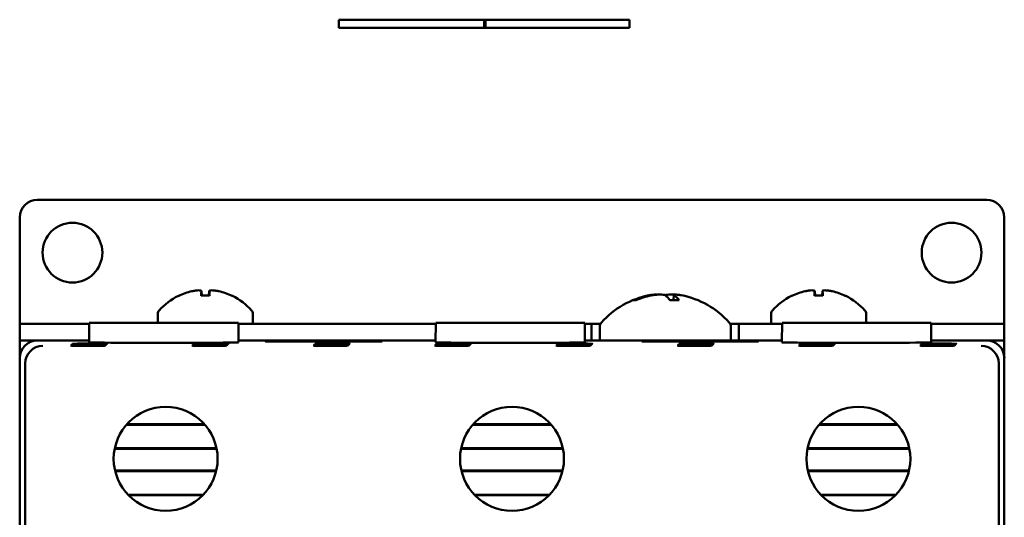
# Model space of a CAD drawing. Header units: inches. Extents: x 1 to 24, y 0.3 to 18.7.
# Tile 10 of 20: x 9.4 to 12.2, y 11.4 to 12.8. Entities that reach past the tile are written whole.
import ezdxf

# ---------------------------------------------------------------- set-up
doc = ezdxf.new("R2010")
doc.units = ezdxf.units.IN
doc.header["$LTSCALE"] = 0.8
doc.header["$MEASUREMENT"] = 0
doc.layers.add('Visible (ANSI)', color=7, linetype='Continuous', lineweight=50)

msp = doc.modelspace()

# ---------------------------------------------------------------- linework, layer by layer
at = {"layer": 'Visible (ANSI)'}
for p, q in [((10.2897, 12.7802), (10.2897, 12.796)), ((10.707, 12.796), (10.2897, 12.796)), ((10.2897, 12.7802), (10.2897, 12.7724)), ((10.707, 12.7724), (10.2897, 12.7724)), ((10.7031, 12.796), (10.7031, 12.7802)), ((11.1164, 12.796), (10.7031, 12.796)), ((10.7031, 12.7802), (10.7031, 12.7724)), ((11.1164, 12.7724), (10.7031, 12.7724)), ((10.707, 12.7802), (10.707, 12.796)), ((10.707, 12.7724), (10.707, 12.7802)), ((11.1164, 12.796), (11.1164, 12.7802)), ((11.1164, 12.7724), (11.1164, 12.7802)), ((9.4321, 12.2833), (12.1321, 12.2833)), ((9.3821, 11.9312), (9.3821, 12.2333)), ((12.1821, 12.2333), (12.1821, 11.9312)), ((9.899, 12.024), (9.9002, 12.011)), ((9.9211, 12.024), (9.92, 12.011)), ((11.2422, 12.0133), (11.2409, 11.9982)), ((11.643, 12.024), (11.6442, 12.011)), ((11.6651, 12.024), (11.664, 12.011)), ((9.9223, 12.011), (9.8979, 12.011)), ((11.1349, 11.9982), (11.1282, 11.9982)), ((11.257, 11.9982), (11.2311, 11.9982)), ((11.6663, 12.011), (11.6419, 12.011)), ((9.7751, 11.9592), (9.7751, 11.9333)), ((10.0451, 11.9592), (10.0451, 11.9311)), ((11.5191, 11.9592), (11.5191, 11.9311)), ((11.7891, 11.9592), (11.7891, 11.9333)), ((9.3821, 11.9311), (9.3821, 11.9312)), ((9.3821, 11.9311), (9.4321, 11.9311)), ((9.3821, 11.9311), (9.3821, 11.8833)), ((9.58, 11.9311), (9.4321, 11.9311)), ((9.5801, 11.9333), (9.5796, 11.8784)), ((9.5801, 11.9333), (10.0041, 11.9333)), ((10.0041, 11.9333), (10.0045, 11.8784)), ((10.565, 11.9311), (10.0041, 11.9311)), ((10.5651, 11.9333), (10.5646, 11.8784)), ((10.5651, 11.9333), (10.9891, 11.9333)), ((10.9891, 11.9333), (10.9895, 11.8784)), ((11.0086, 11.9311), (10.9891, 11.9311)), ((11.0086, 11.9311), (11.0341, 11.9311)), ((11.0086, 11.8833), (11.0086, 11.9311)), ((11.402, 11.9311), (11.4275, 11.9311)), ((11.4275, 11.9311), (11.4275, 11.8833)), ((11.55, 11.9311), (11.4275, 11.9311)), ((11.5501, 11.9333), (11.5496, 11.8784)), ((11.5501, 11.9333), (11.9741, 11.9333)), ((11.9741, 11.9333), (11.9745, 11.8784)), ((12.1321, 11.9311), (11.9741, 11.9311)), ((12.1321, 11.9311), (12.1821, 11.9311)), ((12.1821, 11.9312), (12.1821, 11.9311)), ((12.1821, 11.8833), (12.1821, 11.9311)), ((11.0316, 11.9214), (11.0316, 11.8833)), ((11.4046, 11.9214), (11.4046, 11.8833)), ((9.3821, 11.8833), (9.3827, 11.8833)), ((9.3821, 11.8833), (9.3821, 11.8333)), ((9.3827, 11.8413), (9.3827, 11.8833)), ((9.3827, 11.8833), (9.4321, 11.8833)), ((9.5796, 11.8833), (9.4321, 11.8833)), ((10.5646, 11.8833), (10.0045, 11.8833)), ((10.0815, 11.8818), (10.0816, 11.8807)), ((10.0815, 11.8807), (10.0815, 11.8818)), ((10.0815, 11.8818), (10.4126, 11.8818)), ((10.4126, 11.8807), (10.0815, 11.8807)), ((10.4126, 11.8818), (10.4126, 11.8807)), ((10.4126, 11.8818), (10.4126, 11.8807)), ((11.5496, 11.8833), (10.9895, 11.8833)), ((11.1515, 11.8818), (11.4826, 11.8818)), ((11.1515, 11.8818), (11.1516, 11.8807)), ((11.1515, 11.8807), (11.1515, 11.8818)), ((11.4826, 11.8807), (11.1515, 11.8807)), ((11.4826, 11.8818), (11.4826, 11.8807)), ((11.4826, 11.8818), (11.4826, 11.8807)), ((12.1321, 11.8833), (11.9745, 11.8833)), ((12.1321, 11.8833), (12.1814, 11.8833)), ((12.1814, 11.8833), (12.1814, 11.8413)), ((12.1814, 11.8833), (12.1821, 11.8833)), ((12.1821, 11.8333), (12.1821, 11.8833)), ((9.3821, 11.8333), (9.3821, 11.0133)), ((9.3979, 8.4491), (9.3979, 11.8175)), ((12.1663, 11.8175), (12.1663, 8.4491)), ((12.1821, 11.0133), (12.1821, 11.8333)), ((9.9087, 11.6438), (9.6855, 11.6438)), ((9.9073, 11.6454), (9.6869, 11.6454)), ((10.8937, 11.6438), (10.6705, 11.6438)), ((10.8923, 11.6454), (10.6719, 11.6454)), ((11.8787, 11.6438), (11.6555, 11.6438)), ((11.8773, 11.6454), (11.6569, 11.6454)), ((9.652, 11.5751), (9.9422, 11.5751)), ((9.6523, 11.5767), (9.9418, 11.5767)), ((10.637, 11.5751), (10.9272, 11.5751)), ((10.6373, 11.5767), (10.9268, 11.5767)), ((11.622, 11.5751), (11.9122, 11.5751)), ((11.6223, 11.5767), (11.9118, 11.5767)), ((9.941, 11.5133), (9.6531, 11.5133)), ((9.9407, 11.5117), (9.6535, 11.5117)), ((10.926, 11.5133), (10.6381, 11.5133)), ((10.9257, 11.5117), (10.6385, 11.5117)), ((11.911, 11.5133), (11.6231, 11.5133)), ((11.9107, 11.5117), (11.6235, 11.5117)), ((9.6902, 11.4447), (9.9039, 11.4447)), ((9.6918, 11.4431), (9.9024, 11.4431)), ((10.6752, 11.4447), (10.8889, 11.4447)), ((10.6768, 11.4431), (10.8874, 11.4431)), ((11.6602, 11.4447), (11.8739, 11.4447)), ((11.6618, 11.4431), (11.8724, 11.4431))]:
    msp.add_line(p, q, dxfattribs=at)
for centre, radius in [((9.5321, 12.1333), 0.085), ((12.0321, 12.1333), 0.085), ((9.7971, 11.5468), 0.1478), ((10.7821, 11.5468), 0.1478), ((11.7671, 11.5468), 0.1478)]:
    msp.add_circle(centre, radius, dxfattribs=at)
for centre, radius, start, end in [((9.4321, 12.2333), 0.05, 90, 180), ((12.1321, 12.2333), 0.05, 0, 90), ((11.2181, 11.7739), 0.2425, 100.8266, 138.4591), ((11.2181, 11.7739), 0.2425, 41.5409, 79.1734), ((9.9101, 11.8526), 0.1755, 115.9738, 138.3884), ((9.8357, 12.0054), 0.0056, 93.0312, 115.9738), ((9.9845, 12.0054), 0.0056, 64.0262, 86.9688), ((9.9101, 11.8526), 0.1755, 41.6116, 64.0262), ((11.6541, 11.8526), 0.1755, 115.9738, 138.3884), ((11.5797, 12.0054), 0.0056, 93.0312, 115.9738), ((11.7285, 12.0054), 0.0056, 64.0262, 86.9688), ((11.6541, 11.8526), 0.1755, 41.6116, 64.0262), ((9.7901, 11.9592), 0.015, 138.3884, 180), ((10.0301, 11.9592), 0.015, 0, 41.6116), ((11.5341, 11.9592), 0.015, 138.3884, 180), ((11.7741, 11.9592), 0.015, 0, 41.6116), ((11.0516, 11.9214), 0.02, 138.4591, 180), ((11.3846, 11.9214), 0.02, 0, 41.5409)]:
    msp.add_arc(centre, radius, start, end, dxfattribs=at)
for centre, major_axis, ratio, start_param, end_param in [((9.9097, 11.8532), (0.1419, 0.103), 0.994184, 1.162703, 1.391464), ((9.9164, 11.8532), (-0.0153, 0.1747), 0.063267, 0.217042, 0.445804), ((9.9038, 11.8532), (0.0153, 0.1747), 0.063267, 5.837382, 6.066143), ((9.9105, 11.8532), (0.1419, -0.103), 0.994184, 1.750128, 1.978889), ((11.6537, 11.8532), (0.1419, 0.103), 0.994184, 1.162703, 1.391464), ((11.6604, 11.8532), (-0.0153, 0.1747), 0.063267, 0.217042, 0.445804), ((11.6478, 11.8532), (0.0153, 0.1747), 0.063267, 5.837382, 6.066143), ((11.6545, 11.8532), (0.1419, -0.103), 0.994184, 1.750128, 1.978889), ((11.2204, 11.7747), (-0.0807, 0.2284), 0.965147, 6.148166, 6.347066), ((11.2149, 11.7747), (0.0626, 0.234), 0.941411, 0.440211, 0.639111), ((11.2273, 11.7747), (-0.0218, 0.2413), 0.24677, 5.8685, 6.067399), ((11.209, 11.7747), (0.0223, 0.2412), 0.325805, 5.920934, 6.119834), ((9.4321, 11.8333), (-0.0354, 0.0354), 0.999924, 5.497825, 7.068545), ((9.7921, 11.8784), (-0.2125, 0), 0.008727, 6.28311, 9.424855), ((10.7771, 11.8784), (-0.2125, 0), 0.008727, 6.283109, 9.424854), ((11.7621, 11.8784), (-0.2125, 0), 0.008727, 6.283109, 9.424854), ((12.1321, 11.8333), (0.0354, 0.0354), 0.999924, 5.497825, 7.068545), ((9.4474, 11.818), (-0.0192, -0.0463), 0.987735, 3.538674, 5.100744), ((12.1167, 11.818), (-0.0192, 0.0463), 0.987735, 4.324034, 5.886104), ((9.4479, 11.8175), (-0.0354, 0.0354), 0.999924, 0.77671, 0.78536), ((12.1163, 11.8175), (0.0354, 0.0354), 0.999924, 5.497825, 5.506476)]:
    msp.add_ellipse(centre, major_axis=major_axis, ratio=ratio, start_param=start_param, end_param=end_param, dxfattribs=at)
for centre in [(9.5798, 11.8723), (9.5815, 11.8741), (9.9248, 11.8723), (9.9265, 11.8741), (10.2698, 11.8723), (10.2715, 11.8741), (10.6148, 11.8723), (10.6165, 11.8741), (10.9598, 11.8723), (10.9615, 11.8741), (11.3048, 11.8723), (11.3065, 11.8741), (11.6498, 11.8723), (11.6515, 11.8741), (11.9948, 11.8723), (11.9965, 11.8741), (9.5763, 11.8688), (9.578, 11.8706), (9.9213, 11.8688), (9.923, 11.8706), (10.2663, 11.8688), (10.268, 11.8706), (10.6113, 11.8688), (10.613, 11.8706), (10.9563, 11.8688), (10.958, 11.8706), (11.3013, 11.8688), (11.303, 11.8706), (11.6463, 11.8688), (11.648, 11.8706), (11.9913, 11.8688), (11.993, 11.8706)]:
    msp.add_ellipse(centre, major_axis=(-0.0494, 0), ratio=0.008727, dxfattribs=at)
for points, knots in [([(9.872, 12.0236), (9.8751, 12.0243), (9.8785, 12.0249), (9.8849, 12.0258), (9.8879, 12.0261), (9.8927, 12.0262), (9.8948, 12.0261), (9.8978, 12.0254), (9.8987, 12.0249), (9.899, 12.0241), (9.8991, 12.0238), (9.899, 12.0236)], [0, 0, 0, 0, 0.0245201, 0.0245201, 0.0490401, 0.0490401, 0.0733788, 0.0733788, 0.0977174, 0.0977174, 0.1059587, 0.1059587, 0.1059587, 0.1059587]), ([(9.9211, 12.0236), (9.921, 12.0243), (9.9214, 12.0249), (9.9237, 12.0258), (9.9255, 12.0261), (9.9297, 12.0262), (9.9324, 12.0261), (9.9385, 12.0254), (9.9418, 12.0249), (9.946, 12.0241), (9.9471, 12.0238), (9.9482, 12.0236)], [0, 0, 0, 0, 0.0245201, 0.0245201, 0.0490401, 0.0490401, 0.0733788, 0.0733788, 0.0977174, 0.0977174, 0.1059587, 0.1059587, 0.1059587, 0.1059587]), ([(11.1934, 12.0138), (11.1928, 12.0141), (11.1919, 12.0142), (11.1889, 12.0143), (11.1863, 12.0141), (11.1801, 12.0134), (11.1764, 12.0128), (11.1719, 12.0119), (11.171, 12.0117), (11.1702, 12.0116)], [0.03899714, 0.03899714, 0.03899714, 0.03899714, 0.06091597, 0.06091597, 0.0912553, 0.0912553, 0.12159464, 0.12159464, 0.12829742, 0.12829742, 0.12829742, 0.12829742]), ([(11.1777, 12.0116), (11.1814, 12.0123), (11.1857, 12.013), (11.1941, 12.0139), (11.1983, 12.0142), (11.2054, 12.0143), (11.2089, 12.0141), (11.2145, 12.0134), (11.2167, 12.0128), (11.2183, 12.0119), (11.2186, 12.0117), (11.2188, 12.0116)], [0, 0, 0, 0, 0.030458, 0.030458, 0.060916, 0.060916, 0.0912553, 0.0912553, 0.1215946, 0.1215946, 0.1282974, 0.1282974, 0.1282974, 0.1282974]), ([(11.2427, 12.0138), (11.2398, 12.0141), (11.2369, 12.0142), (11.2307, 12.0143), (11.2272, 12.0141), (11.2216, 12.0134), (11.2195, 12.0128), (11.2181, 12.012), (11.2181, 12.012), (11.2181, 12.012)], [0.03899714, 0.03899714, 0.03899714, 0.03899714, 0.06091597, 0.06091597, 0.0912553, 0.0912553, 0.12159464, 0.12159464, 0.12200406, 0.12200406, 0.12200406, 0.12200406]), ([(11.2438, 12.0116), (11.2426, 12.0123), (11.242, 12.013), (11.2426, 12.0139), (11.2437, 12.0142), (11.2472, 12.0143), (11.2498, 12.0141), (11.2561, 12.0134), (11.2598, 12.0128), (11.2635, 12.012), (11.2636, 12.012), (11.2636, 12.012)], [0, 0, 0, 0, 0.030458, 0.030458, 0.060916, 0.060916, 0.0912553, 0.0912553, 0.1215946, 0.1215946, 0.1220041, 0.1220041, 0.1220041, 0.1220041]), ([(11.616, 12.0236), (11.6191, 12.0243), (11.6225, 12.0249), (11.6289, 12.0258), (11.6319, 12.0261), (11.6367, 12.0262), (11.6388, 12.0261), (11.6418, 12.0254), (11.6427, 12.0249), (11.643, 12.0241), (11.6431, 12.0238), (11.643, 12.0236)], [0, 0, 0, 0, 0.0245201, 0.0245201, 0.0490401, 0.0490401, 0.0733788, 0.0733788, 0.0977174, 0.0977174, 0.1059587, 0.1059587, 0.1059587, 0.1059587]), ([(11.6651, 12.0236), (11.665, 12.0243), (11.6654, 12.0249), (11.6677, 12.0258), (11.6695, 12.0261), (11.6737, 12.0262), (11.6764, 12.0261), (11.6825, 12.0254), (11.6858, 12.0249), (11.69, 12.0241), (11.6911, 12.0238), (11.6922, 12.0236)], [0, 0, 0, 0, 0.0245201, 0.0245201, 0.0490401, 0.0490401, 0.0733788, 0.0733788, 0.0977174, 0.0977174, 0.1059587, 0.1059587, 0.1059587, 0.1059587]), ([(9.8978, 12.0104), (9.8978, 12.0105), (9.8978, 12.0105), (9.8978, 12.0108), (9.8978, 12.011), (9.8979, 12.011)], [0.015061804, 0.015061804, 0.015061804, 0.015061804, 0.015911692, 0.015911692, 0.021209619, 0.021209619, 0.021209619, 0.021209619]), ([(9.9223, 12.011), (9.9223, 12.011), (9.9223, 12.0108), (9.9224, 12.0105), (9.9224, 12.0105), (9.9224, 12.0104)], [0.063402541, 0.063402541, 0.063402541, 0.063402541, 0.068700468, 0.068700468, 0.069550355, 0.069550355, 0.069550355, 0.069550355]), ([(11.1258, 11.9977), (11.1259, 11.9977), (11.1259, 11.9977), (11.1265, 11.998), (11.1274, 11.9982), (11.1282, 11.9982)], [0.017596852, 0.017596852, 0.017596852, 0.017596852, 0.01762601, 0.01762601, 0.023499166, 0.023499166, 0.023499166, 0.023499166]), ([(11.257, 11.9982), (11.2573, 11.9982), (11.2575, 11.998), (11.2577, 11.9977), (11.2577, 11.9977), (11.2578, 11.9977)], [0.070224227, 0.070224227, 0.070224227, 0.070224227, 0.076097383, 0.076097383, 0.076126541, 0.076126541, 0.076126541, 0.076126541]), ([(11.6418, 12.0104), (11.6418, 12.0105), (11.6418, 12.0105), (11.6418, 12.0108), (11.6418, 12.011), (11.6419, 12.011)], [0.015061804, 0.015061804, 0.015061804, 0.015061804, 0.015911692, 0.015911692, 0.021209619, 0.021209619, 0.021209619, 0.021209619]), ([(11.6663, 12.011), (11.6663, 12.011), (11.6663, 12.0108), (11.6664, 12.0105), (11.6664, 12.0105), (11.6664, 12.0104)], [0.063402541, 0.063402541, 0.063402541, 0.063402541, 0.068700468, 0.068700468, 0.069550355, 0.069550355, 0.069550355, 0.069550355])]:
    msp.add_open_spline(points, degree=3, knots=knots, dxfattribs=at)

doc.saveas('drawing.dxf')
